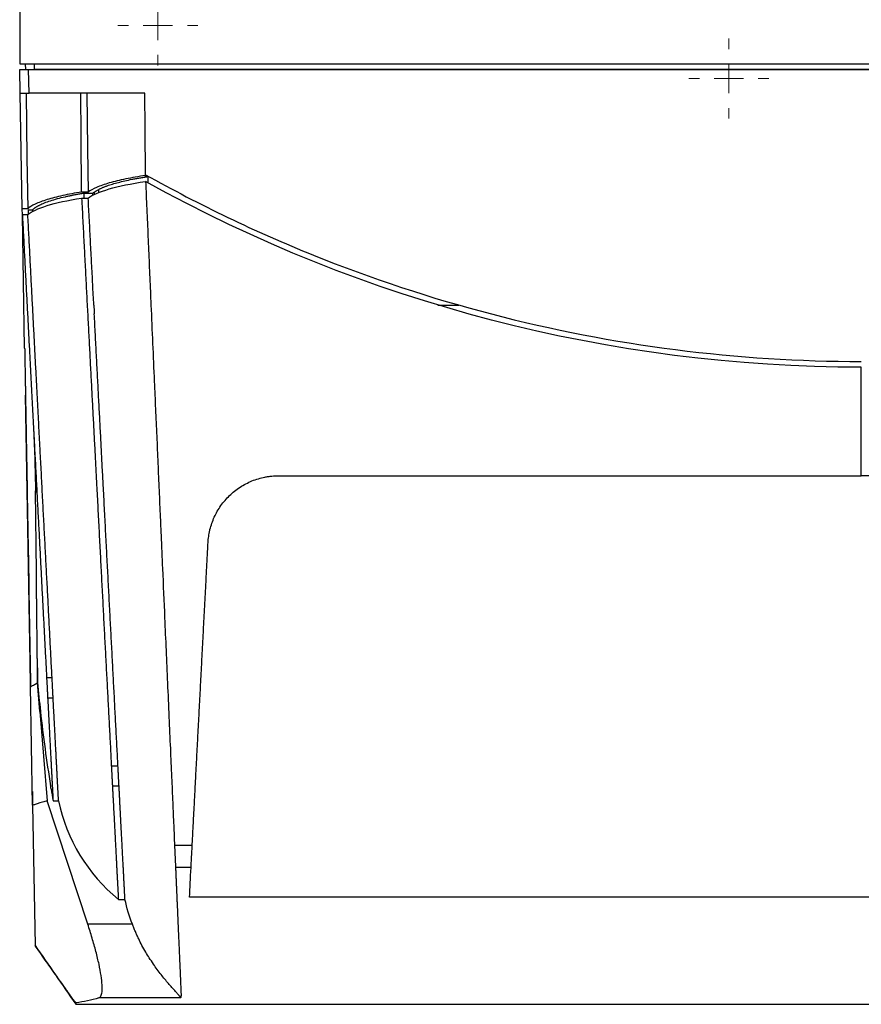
# Model space of a CAD drawing. Header units: millimetres. Extents: x -0.44 to 1.31, y -0.87 to 1.29.
# Tile 135 of 182: x 0.07 to 0.21, y 0.55 to 0.72. Entities that reach past the tile are written whole.
import ezdxf

# ---------------------------------------------------------------- set-up
doc = ezdxf.new("R2010")
doc.units = ezdxf.units.MM

# ---------------------------------------------------------------- blocks, each defined once
blk = doc.blocks.new('SW_CENTERMARKSYMBOL_7')
at = {"color": 0, "linetype": 'Continuous', "lineweight": 18}
for p, q in [((0, 0.005), (0, 0.0068)), ((0, 0), (0, 0.0025)), ((-0.005, 0), (-0.0068, 0)), ((0, 0), (-0.0025, 0)), ((0, 0), (0, -0.0025)), ((0, 0), (0.0025, 0)), ((0.005, 0), (0.0068, 0)), ((0, -0.005), (0, -0.0068))]:
    blk.add_line(p, q, dxfattribs=at)
blk = doc.blocks.new('SW_CENTERMARKSYMBOL_9')
at = {"color": 0, "linetype": 'Continuous', "lineweight": 18}
for p, q in [((0, 0.005), (0, 0.0068)), ((0, 0), (0, 0.0025)), ((-0.005, 0), (-0.0068, 0)), ((0, 0), (-0.0025, 0)), ((0, 0), (0, -0.0025)), ((0, 0), (0.0025, 0)), ((0.005, 0), (0.0068, 0)), ((0, -0.005), (0, -0.0068))]:
    blk.add_line(p, q, dxfattribs=at)

msp = doc.modelspace()

# ---------------------------------------------------------------- linework, layer by layer
at = {"color": 7, "linetype": 'Continuous', "lineweight": 25}
for p, q in [((0.07178, 0.80696), (0.07178, 0.71171)), ((0.07178, 0.71171), (0.35778, 0.71171)), ((0.0728, 0.71071), (0.07278, 0.71171)), ((0.0743, 0.71072), (0.07428, 0.71171)), ((0.07187, 0.70671), (0.0718, 0.71071)), ((0.0733, 0.71073), (0.0733, 0.71071)), ((0.07337, 0.70671), (0.0733, 0.71071)), ((0.0733, 0.71071), (0.35626, 0.71071)), ((0.35526, 0.71072), (0.0743, 0.71072)), ((0.07221, 0.68708), (0.07187, 0.70671)), ((0.09307, 0.70671), (0.07337, 0.70671)), ((0.09316, 0.69272), (0.09316, 0.69286)), ((0.09316, 0.69255), (0.09316, 0.69272)), ((0.09316, 0.69255), (0.09355, 0.69255)), ((0.09355, 0.69255), (0.09353, 0.6915)), ((0.08341, 0.68991), (0.08229, 0.68991)), ((0.08269, 0.68973), (0.08423, 0.68973)), ((0.08269, 0.68973), (0.08269, 0.68889)), ((0.08423, 0.68933), (0.08423, 0.68973)), ((0.0823, 0.68889), (0.08342, 0.68889)), ((0.07223, 0.68606), (0.07221, 0.68708)), ((0.07314, 0.68708), (0.07221, 0.68708)), ((0.07262, 0.66336), (0.07223, 0.68606)), ((0.07316, 0.68606), (0.07223, 0.68606)), ((0.07321, 0.6869), (0.07399, 0.6869)), ((0.07321, 0.6869), (0.07323, 0.6861)), ((0.07399, 0.68656), (0.07399, 0.6869)), ((0.14285, 0.67071), (0.1464, 0.67071)), ((0.07361, 0.60683), (0.07276, 0.65542)), ((0.07461, 0.62531), (0.07446, 0.63912)), ((0.07479, 0.60906), (0.07482, 0.60657)), ((0.07635, 0.6074), (0.07728, 0.6074)), ((0.07398, 0.58571), (0.07363, 0.60587)), ((0.07522, 0.60163), (0.07482, 0.60657)), ((0.07364, 0.60471), (0.07365, 0.60471)), ((0.07361, 0.60271), (0.07368, 0.60271)), ((0.07653, 0.60396), (0.07746, 0.60396)), ((0.07522, 0.60163), (0.07645, 0.58648)), ((0.08735, 0.59239), (0.08848, 0.59239)), ((0.08753, 0.58899), (0.08866, 0.58899)), ((0.07394, 0.58804), (0.07397, 0.58601)), ((0.07398, 0.58571), (0.07439, 0.56189)), ((0.08336, 0.56549), (0.07645, 0.58648)), ((0.07745, 0.58648), (0.07838, 0.58648)), ((0.10109, 0.5789), (0.09809, 0.5789)), ((0.10089, 0.57512), (0.09826, 0.57512)), ((0.08854, 0.56971), (0.08967, 0.56971)), ((0.22658, 0.57008), (0.10063, 0.57008)), ((0.09093, 0.56549), (0.08336, 0.56549)), ((0.0813, 0.55213), (0.0813, 0.55201)), ((0.09912, 0.55298), (0.08524, 0.55298)), ((0.0813, 0.55189), (0.22658, 0.55189))]:
    msp.add_line(p, q, dxfattribs=at)
at = {"color": 250, "linetype": 'Continuous', "lineweight": 25}
for p, q in [((0.08445, 0.68991), (0.08445, 0.68945)), ((0.08521, 0.68983), (0.08521, 0.69036))]:
    msp.add_line(p, q, dxfattribs=at)
at = {"color": 7, "linetype": 'Continuous', "lineweight": 25, "flags": 128}
for points in [[(0.07287, 0.70671), (0.07302, 0.69572), (0.07314, 0.68708)], [(0.08229, 0.68991), (0.08223, 0.69932), (0.08218, 0.70671)], [(0.08318, 0.70671), (0.08331, 0.6973), (0.08341, 0.68991)], [(0.09316, 0.69286), (0.09311, 0.70061), (0.09307, 0.70671)]]:
    msp.add_lwpolyline(points, dxfattribs=at)
at = {"color": 7, "linetype": 'Continuous', "lineweight": 25}
msp.add_ellipse((0.0743, 0.71075), major_axis=(0.0015, 0), ratio=0.01745, start_param=3.982934, end_param=4.712389, dxfattribs=at)
for points, knots in [([(0.0718, 0.71071), (0.0718, 0.71071), (0.07183, 0.71071), (0.07198, 0.71071), (0.07209, 0.71071), (0.07238, 0.71071), (0.07256, 0.71071), (0.07293, 0.71071), (0.07312, 0.71071), (0.0733, 0.71071)], [0, 0, 0, 0, 0.25, 0.25, 0.5, 0.5, 0.75, 0.75, 1, 1, 1, 1]), ([(0.07187, 0.70671), (0.07187, 0.70671), (0.0719, 0.70671), (0.07205, 0.70671), (0.07216, 0.70671), (0.07245, 0.70671), (0.07263, 0.70671), (0.073, 0.70671), (0.07319, 0.70671), (0.07337, 0.70671)], [0, 0, 0, 0, 0.25, 0.25, 0.5, 0.5, 0.75, 0.75, 1, 1, 1, 1]), ([(0.09316, 0.69272), (0.09197, 0.69255), (0.09084, 0.69235), (0.08877, 0.69193), (0.08783, 0.6917), (0.08616, 0.69122), (0.08544, 0.69096), (0.08424, 0.69044), (0.08376, 0.69018), (0.08341, 0.68991)], [0, 0, 0, 0, 0.25, 0.25, 0.5, 0.5, 0.75, 0.75, 1, 1, 1, 1]), ([(0.09316, 0.69286), (0.1023, 0.68774), (0.11184, 0.68316), (0.13151, 0.67523), (0.14163, 0.67188), (0.16224, 0.66651), (0.17271, 0.66448), (0.19375, 0.6618), (0.20431, 0.66113), (0.21478, 0.66113)], [0, 0, 0, 0, 0.25, 0.25, 0.5, 0.5, 0.75, 0.75, 1, 1, 1, 1]), ([(0.08521, 0.69036), (0.08526, 0.69039), (0.08538, 0.69045), (0.08557, 0.69054), (0.08577, 0.69063), (0.08598, 0.69072), (0.08619, 0.6908), (0.08642, 0.69089), (0.08685, 0.69105), (0.08753, 0.69127), (0.08853, 0.69155), (0.08964, 0.69182), (0.09065, 0.69204), (0.0915, 0.6922), (0.09216, 0.69232), (0.09285, 0.69244), (0.09332, 0.69251), (0.09355, 0.69255)], [0, 0, 0, 0, 0.035728, 0.071414, 0.107068, 0.142704, 0.178334, 0.213969, 0.249622, 0.374789, 0.499567, 0.62457, 0.749799, 0.812518, 0.87508, 0.937551, 1, 1, 1, 1]), ([(0.09317, 0.69171), (0.0932, 0.69093), (0.09327, 0.68937), (0.09337, 0.68703), (0.09347, 0.68469), (0.09358, 0.68236), (0.09368, 0.68002), (0.09378, 0.67769), (0.09388, 0.67536), (0.09398, 0.67303), (0.09405, 0.67148), (0.09408, 0.67071)], [0, 0, 0, 0, 0.111141, 0.222274, 0.333399, 0.444516, 0.555626, 0.666729, 0.777826, 0.888916, 1, 1, 1, 1]), ([(0.08229, 0.68991), (0.08115, 0.68973), (0.08007, 0.68953), (0.07811, 0.6891), (0.07722, 0.68887), (0.07565, 0.68838), (0.07498, 0.68813), (0.07388, 0.68761), (0.07345, 0.68735), (0.07314, 0.68708)], [0, 0, 0, 0, 0.25, 0.25, 0.5, 0.5, 0.75, 0.75, 1, 1, 1, 1]), ([(0.07399, 0.6869), (0.07402, 0.68693), (0.07408, 0.68699), (0.07418, 0.68708), (0.07429, 0.68717), (0.07441, 0.68726), (0.07454, 0.68734), (0.07468, 0.68743), (0.07483, 0.68752), (0.07498, 0.6876), (0.07534, 0.68779), (0.07597, 0.68807), (0.07699, 0.68844), (0.07817, 0.68879), (0.07925, 0.68906), (0.08013, 0.68925), (0.08073, 0.68938), (0.08136, 0.6895), (0.08201, 0.68962), (0.08246, 0.68969), (0.08269, 0.68973)], [0, 0, 0, 0, 0.027702, 0.055388, 0.083067, 0.110748, 0.138439, 0.166149, 0.193887, 0.221661, 0.249479, 0.37474, 0.499448, 0.624458, 0.749761, 0.800051, 0.850166, 0.900161, 0.950088, 1, 1, 1, 1]), ([(0.0823, 0.68889), (0.08233, 0.68825), (0.0824, 0.68698), (0.0825, 0.68507), (0.0826, 0.68319), (0.08269, 0.68132), (0.08279, 0.67946), (0.08289, 0.67762), (0.08298, 0.6758), (0.08308, 0.67399), (0.08317, 0.6722), (0.08326, 0.67042), (0.08336, 0.66866), (0.08345, 0.66692), (0.08354, 0.66519), (0.08363, 0.66348), (0.08372, 0.66178), (0.0838, 0.6601), (0.08389, 0.65843), (0.08398, 0.65678), (0.08406, 0.65515), (0.08415, 0.65353), (0.08423, 0.65193), (0.08432, 0.65035), (0.0844, 0.64878), (0.08448, 0.64723), (0.08456, 0.64569), (0.08464, 0.64417), (0.08472, 0.64266), (0.0848, 0.64117), (0.08492, 0.63886), (0.08508, 0.63576), (0.08528, 0.63186), (0.08549, 0.62802), (0.08568, 0.62423), (0.08588, 0.62049), (0.08607, 0.6168), (0.08626, 0.61316), (0.08645, 0.60957), (0.08664, 0.60604), (0.08682, 0.60255), (0.087, 0.59912), (0.08718, 0.59573), (0.0873, 0.5935), (0.08735, 0.59239)], [0, 0, 0, 0, 0.0192555, 0.0383669, 0.0573342, 0.0761573, 0.0948362, 0.113371, 0.1317617, 0.1500083, 0.1681107, 0.1860689, 0.2038831, 0.221553, 0.2390789, 0.2564606, 0.2736981, 0.2907916, 0.3077409, 0.324546, 0.341207, 0.3577239, 0.3740966, 0.3903252, 0.4064096, 0.4223499, 0.4381461, 0.4537981, 0.469306, 0.4846698, 0.4998894, 0.5406857, 0.5810942, 0.6211151, 0.6607483, 0.6999937, 0.7388515, 0.7773215, 0.8154038, 0.8530985, 0.8904054, 0.9273246, 0.9638562, 1, 1, 1, 1]), ([(0.08438, 0.67071), (0.08434, 0.67129), (0.08428, 0.67246), (0.08419, 0.67423), (0.0841, 0.67601), (0.084, 0.6778), (0.08391, 0.67961), (0.08381, 0.68144), (0.08372, 0.68328), (0.08362, 0.68514), (0.08352, 0.68701), (0.08346, 0.68826), (0.08342, 0.68889)], [0, 0, 0, 0, 0.096627, 0.194004, 0.29213, 0.391006, 0.490631, 0.591006, 0.69213, 0.794004, 0.896627, 1, 1, 1, 1]), ([(0.07223, 0.68606), (0.07226, 0.68549), (0.07232, 0.68434), (0.07241, 0.68263), (0.0725, 0.68094), (0.07258, 0.67926), (0.07267, 0.67759), (0.07276, 0.67594), (0.07284, 0.6743), (0.07293, 0.67268), (0.07301, 0.67108), (0.0731, 0.66948), (0.07318, 0.66791), (0.07326, 0.66634), (0.07334, 0.6648), (0.07342, 0.66326), (0.0735, 0.66175), (0.07358, 0.66024), (0.07366, 0.65876), (0.07374, 0.65728), (0.07381, 0.65582), (0.07389, 0.65438), (0.07396, 0.65295), (0.07404, 0.65154), (0.07411, 0.65014), (0.07418, 0.64875), (0.07425, 0.64738), (0.07436, 0.64531), (0.07451, 0.64255), (0.07469, 0.63912), (0.07486, 0.63574), (0.07504, 0.6324), (0.07521, 0.62911), (0.07538, 0.62586), (0.07555, 0.62267), (0.07571, 0.61952), (0.07588, 0.61642), (0.07604, 0.61337), (0.07619, 0.61036), (0.0763, 0.60838), (0.07635, 0.6074)], [0, 0, 0, 0, 0.02126, 0.042356, 0.063288, 0.084056, 0.104661, 0.125102, 0.145379, 0.165492, 0.185442, 0.205227, 0.224849, 0.244308, 0.263602, 0.282732, 0.301699, 0.320502, 0.339142, 0.357617, 0.375929, 0.394077, 0.412061, 0.429881, 0.447538, 0.465031, 0.48236, 0.499525, 0.5437, 0.587427, 0.630704, 0.673533, 0.715913, 0.757844, 0.799325, 0.840358, 0.880942, 0.921077, 0.960763, 1, 1, 1, 1]), ([(0.07728, 0.6074), (0.07725, 0.60793), (0.0772, 0.60901), (0.07711, 0.61063), (0.07703, 0.61227), (0.07694, 0.61392), (0.07685, 0.61558), (0.07676, 0.61726), (0.07668, 0.61895), (0.07659, 0.62066), (0.0765, 0.62238), (0.07641, 0.62411), (0.07631, 0.62586), (0.07622, 0.62762), (0.07613, 0.6294), (0.07603, 0.63119), (0.07594, 0.633), (0.07584, 0.63482), (0.07575, 0.63665), (0.07565, 0.6385), (0.07555, 0.64036), (0.07546, 0.64224), (0.07536, 0.64413), (0.07524, 0.6463), (0.07511, 0.64877), (0.07497, 0.65155), (0.07482, 0.65439), (0.07467, 0.65729), (0.07451, 0.66025), (0.07435, 0.66327), (0.07419, 0.66635), (0.07403, 0.66949), (0.07386, 0.67269), (0.07369, 0.67595), (0.07352, 0.67927), (0.07334, 0.68264), (0.07322, 0.68492), (0.07316, 0.68606)], [0, 0, 0, 0, 0.021352, 0.042837, 0.064456, 0.086208, 0.108093, 0.130112, 0.152264, 0.17455, 0.196968, 0.219521, 0.242206, 0.265025, 0.287977, 0.311063, 0.334282, 0.357634, 0.381119, 0.404738, 0.428491, 0.452376, 0.476395, 0.500547, 0.535017, 0.570144, 0.60593, 0.642375, 0.679477, 0.717239, 0.755658, 0.794736, 0.834472, 0.874866, 0.915919, 0.95763, 1, 1, 1, 1]), ([(0.08848, 0.59239), (0.08845, 0.59294), (0.08839, 0.59405), (0.08831, 0.59572), (0.08822, 0.5974), (0.08813, 0.5991), (0.08804, 0.60081), (0.08795, 0.60253), (0.08786, 0.60426), (0.08777, 0.60601), (0.08767, 0.60777), (0.08758, 0.60955), (0.08749, 0.61133), (0.08739, 0.61313), (0.0873, 0.61494), (0.0872, 0.61677), (0.08711, 0.6186), (0.08701, 0.62046), (0.08691, 0.62232), (0.08681, 0.6242), (0.08671, 0.62609), (0.08661, 0.62799), (0.08651, 0.6299), (0.08641, 0.63183), (0.08631, 0.63377), (0.08621, 0.63573), (0.08611, 0.63769), (0.08598, 0.64002), (0.08584, 0.64271), (0.08568, 0.6458), (0.08552, 0.64896), (0.08535, 0.65218), (0.08517, 0.65546), (0.085, 0.65881), (0.08482, 0.66222), (0.08464, 0.6657), (0.08451, 0.66804), (0.08445, 0.66923)], [0, 0, 0, 0, 0.022438, 0.044999, 0.067684, 0.090491, 0.113422, 0.136476, 0.159653, 0.182953, 0.206376, 0.229923, 0.253592, 0.277385, 0.301301, 0.32534, 0.349502, 0.373788, 0.398196, 0.422728, 0.447383, 0.472161, 0.497062, 0.522086, 0.547234, 0.572505, 0.597898, 0.623415, 0.662333, 0.701982, 0.742362, 0.783474, 0.825317, 0.867891, 0.911196, 0.955232, 1, 1, 1, 1]), ([(0.07262, 0.66336), (0.07262, 0.66334), (0.07262, 0.6633), (0.07263, 0.66323), (0.07263, 0.66316), (0.07263, 0.66308), (0.07263, 0.66299), (0.07263, 0.6629), (0.07263, 0.6628), (0.07263, 0.6627), (0.07264, 0.6626), (0.07264, 0.6625), (0.07264, 0.66239), (0.07264, 0.66228), (0.07264, 0.66217), (0.07265, 0.66206), (0.07265, 0.66195), (0.07265, 0.66184), (0.07265, 0.66173), (0.07265, 0.66162), (0.07266, 0.66152), (0.07266, 0.66141), (0.07266, 0.66131), (0.07266, 0.66121), (0.07266, 0.66111), (0.07266, 0.66101), (0.07267, 0.66092), (0.07267, 0.66083), (0.07267, 0.66075), (0.07267, 0.66067), (0.07268, 0.66037), (0.07268, 0.65984), (0.0727, 0.65906), (0.07271, 0.6583), (0.07272, 0.65757), (0.07274, 0.6569), (0.07275, 0.65629), (0.07276, 0.65574), (0.07276, 0.6554), (0.07277, 0.65524)], [0, 0, 0, 0, 0.025952, 0.051192, 0.075738, 0.099607, 0.122812, 0.145366, 0.16728, 0.188565, 0.209229, 0.22928, 0.248724, 0.267568, 0.285818, 0.303477, 0.32055, 0.337039, 0.352947, 0.368277, 0.383032, 0.397214, 0.410825, 0.423867, 0.436342, 0.448251, 0.459595, 0.470375, 0.480591, 0.490244, 0.499334, 0.585116, 0.664196, 0.736682, 0.802616, 0.861984, 0.914734, 0.960776, 1, 1, 1, 1]), ([(0.09465, 0.65771), (0.09469, 0.65693), (0.09475, 0.65538), (0.09485, 0.65307), (0.09496, 0.65075), (0.09506, 0.64844), (0.09516, 0.64612), (0.09526, 0.64381), (0.09536, 0.64151), (0.09546, 0.6392), (0.09556, 0.6369), (0.09567, 0.63437), (0.09583, 0.63071), (0.09608, 0.62501), (0.09644, 0.61664), (0.09681, 0.60824), (0.09713, 0.60084), (0.09737, 0.5955), (0.09758, 0.59065), (0.09777, 0.58629), (0.09794, 0.58243), (0.09804, 0.58002), (0.09809, 0.5789)], [0, 0, 0, 0, 0.028923, 0.057845, 0.086766, 0.115686, 0.144606, 0.173526, 0.202445, 0.231364, 0.260283, 0.289201, 0.326821, 0.39859, 0.504513, 0.6446, 0.719345, 0.787888, 0.850226, 0.906358, 0.956284, 1, 1, 1, 1]), ([(0.07277, 0.65524), (0.07277, 0.65499), (0.07277, 0.65473), (0.07278, 0.65422), (0.0728, 0.65344), (0.07283, 0.65164), (0.07289, 0.64804), (0.07302, 0.64084), (0.07327, 0.62644), (0.07348, 0.6141), (0.07363, 0.60587)], [0, 0, 0, 0, 0.015625, 0.015625, 0.03125, 0.0625, 0.125, 0.25, 0.5, 1, 1, 1, 1]), ([(0.07403, 0.65163), (0.07407, 0.65089), (0.07414, 0.64955), (0.07421, 0.6478), (0.07427, 0.64647), (0.07432, 0.64518), (0.07437, 0.64355), (0.07443, 0.64131), (0.07445, 0.63975), (0.07446, 0.63887)], [0, 0, 0, 0, 0.157036, 0.283892, 0.382162, 0.455438, 0.5834, 0.76648, 1, 1, 1, 1]), ([(0.10408, 0.63243), (0.10409, 0.63247), (0.10428, 0.63324), (0.10478, 0.6347), (0.10591, 0.63666), (0.10739, 0.63839), (0.10888, 0.63958), (0.1102, 0.64035), (0.11124, 0.64084), (0.11233, 0.64122), (0.11327, 0.64145), (0.11403, 0.64158), (0.11461, 0.64165), (0.11519, 0.6417), (0.11558, 0.6417), (0.11577, 0.64171)], [0, 0, 0, 0, 0.008017, 0.149747, 0.290968, 0.43284, 0.573877, 0.645139, 0.715999, 0.786838, 0.857194, 0.893127, 0.928845, 0.964439, 1, 1, 1, 1]), ([(0.11577, 0.64171), (0.11692, 0.64171), (0.11913, 0.64171), (0.12234, 0.64171), (0.12532, 0.64171), (0.12937, 0.64171), (0.13441, 0.64171), (0.14266, 0.64171), (0.15288, 0.64171), (0.16526, 0.64171), (0.17764, 0.64171), (0.18796, 0.64171), (0.19622, 0.64171), (0.20241, 0.64171), (0.20859, 0.64171), (0.21272, 0.64171), (0.21478, 0.64171)], [0, 0, 0, 0, 0.034754, 0.06719, 0.097285, 0.125018, 0.190061, 0.250019, 0.375012, 0.5, 0.624988, 0.74998, 0.812791, 0.874982, 0.93762, 1, 1, 1, 1]), ([(0.31135, 0.64171), (0.3092, 0.64171), (0.305, 0.64171), (0.29883, 0.64171), (0.29293, 0.64171), (0.28495, 0.64171), (0.27503, 0.64171), (0.26288, 0.64171), (0.25093, 0.64171), (0.24083, 0.64171), (0.23281, 0.64171), (0.22673, 0.64171), (0.22073, 0.64171), (0.21675, 0.64171), (0.21478, 0.64171)], [0, 0, 0, 0, 0.066784, 0.130713, 0.191786, 0.250005, 0.37869, 0.500012, 0.627561, 0.750005, 0.813668, 0.876554, 0.938664, 1, 1, 1, 1]), ([(0.10379, 0.63033), (0.10381, 0.63069), (0.10384, 0.63104), (0.10394, 0.63173), (0.104, 0.63208), (0.10408, 0.63243)], [0, 0, 0, 0, 0.5, 0.5, 1, 1, 1, 1]), ([(0.10109, 0.5789), (0.10114, 0.57973), (0.10122, 0.58139), (0.10135, 0.58389), (0.10149, 0.5864), (0.10162, 0.58894), (0.10175, 0.5915), (0.10189, 0.59407), (0.10202, 0.59667), (0.10216, 0.59928), (0.1023, 0.60191), (0.10244, 0.60456), (0.10258, 0.60723), (0.10272, 0.60992), (0.10286, 0.61262), (0.103, 0.61534), (0.10315, 0.61808), (0.10329, 0.62084), (0.10344, 0.62361), (0.10358, 0.6264), (0.10368, 0.62827), (0.10373, 0.6292)], [0, 0, 0, 0, 0.049976, 0.100266, 0.150866, 0.201774, 0.252985, 0.304497, 0.356306, 0.408409, 0.460803, 0.513485, 0.56645, 0.619697, 0.67322, 0.727018, 0.781087, 0.835423, 0.890022, 0.944883, 1, 1, 1, 1]), ([(0.07482, 0.60659), (0.07482, 0.60664), (0.07482, 0.60672), (0.07482, 0.60687), (0.07482, 0.60702), (0.07482, 0.60718), (0.07481, 0.60735), (0.07481, 0.60754), (0.07481, 0.60773), (0.07481, 0.60793), (0.0748, 0.60815), (0.0748, 0.60837), (0.0748, 0.6086), (0.0748, 0.60885), (0.07479, 0.6091), (0.07479, 0.60937), (0.07479, 0.60964), (0.07478, 0.60993), (0.07478, 0.61022), (0.07478, 0.61053), (0.07477, 0.61085), (0.07477, 0.61117), (0.07477, 0.61151), (0.07476, 0.61186), (0.07475, 0.61279), (0.07473, 0.61443), (0.07471, 0.61661), (0.07469, 0.61853), (0.07468, 0.61979), (0.07466, 0.62085), (0.07466, 0.62143), (0.07465, 0.62177), (0.07465, 0.62185), (0.07465, 0.6219), (0.07465, 0.62193), (0.07465, 0.62199), (0.07465, 0.62212), (0.07465, 0.62238), (0.07464, 0.6228), (0.07464, 0.6233), (0.07463, 0.6238), (0.07463, 0.62423), (0.07462, 0.62458), (0.07462, 0.62493), (0.07462, 0.62519), (0.07461, 0.62531)], [0, 0, 0, 0, 0.021656, 0.043307, 0.064954, 0.086597, 0.108238, 0.129875, 0.15151, 0.173143, 0.194774, 0.216404, 0.238034, 0.259663, 0.281293, 0.302923, 0.324554, 0.346187, 0.367822, 0.389459, 0.411099, 0.432742, 0.454389, 0.476039, 0.497695, 0.623367, 0.74904, 0.811886, 0.874737, 0.906162, 0.937588, 0.941516, 0.945444, 0.946426, 0.947409, 0.949373, 0.953284, 0.961051, 0.968819, 0.976587, 0.984353, 0.988273, 0.992175, 0.996078, 1, 1, 1, 1]), ([(0.07363, 0.60588), (0.07362, 0.60603), (0.07361, 0.60661), (0.07359, 0.60804), (0.07357, 0.60909)], [0, 0, 0, 0, 0.266481, 1, 1, 1, 1]), ([(0.07635, 0.6074), (0.07635, 0.60732), (0.07636, 0.60716), (0.07637, 0.60694), (0.07639, 0.60672), (0.0764, 0.60651), (0.07641, 0.6063), (0.07642, 0.60611), (0.07643, 0.60592), (0.07644, 0.60574), (0.07644, 0.60557), (0.07645, 0.6054), (0.07646, 0.60525), (0.07647, 0.6051), (0.07648, 0.60496), (0.07648, 0.60483), (0.07649, 0.60471), (0.0765, 0.6046), (0.0765, 0.60449), (0.07651, 0.60439), (0.07651, 0.6043), (0.07652, 0.60422), (0.07652, 0.60414), (0.07652, 0.60408), (0.07653, 0.60402), (0.07653, 0.60398), (0.07653, 0.60396)], [0, 0, 0, 0, 0.046957, 0.093454, 0.139491, 0.185066, 0.230182, 0.274837, 0.319032, 0.362766, 0.406041, 0.448855, 0.49121, 0.533104, 0.574539, 0.615514, 0.65603, 0.696085, 0.735682, 0.774819, 0.813496, 0.851715, 0.889475, 0.926775, 0.963617, 1, 1, 1, 1]), ([(0.07746, 0.60396), (0.07746, 0.60399), (0.07746, 0.60403), (0.07745, 0.6041), (0.07745, 0.60419), (0.07744, 0.60428), (0.07744, 0.60438), (0.07743, 0.6045), (0.07743, 0.60462), (0.07742, 0.60476), (0.07741, 0.6049), (0.0774, 0.60505), (0.07739, 0.60525), (0.07738, 0.6055), (0.07736, 0.60581), (0.07735, 0.60616), (0.07733, 0.60654), (0.0773, 0.60695), (0.07729, 0.60725), (0.07728, 0.6074)], [0, 0, 0, 0, 0.043788, 0.087902, 0.132343, 0.177111, 0.222206, 0.267628, 0.313377, 0.359454, 0.405858, 0.452591, 0.499651, 0.575798, 0.654843, 0.736785, 0.821625, 0.909363, 1, 1, 1, 1]), ([(0.07363, 0.60587), (0.07368, 0.6059), (0.0738, 0.60596), (0.07391, 0.60602), (0.07396, 0.60605)], [0, 0, 0, 0, 0.504473, 1, 1, 1, 1]), ([(0.07396, 0.60605), (0.07407, 0.6061), (0.07417, 0.60616), (0.07427, 0.60622), (0.07438, 0.60628), (0.07448, 0.60635), (0.07458, 0.60641), (0.07466, 0.60646), (0.07474, 0.60651), (0.07482, 0.60657)], [0.00398609, 0.00398609, 0.00398609, 0.00398609, 0.0077404, 0.0077404, 0.0077404, 0.01149471, 0.01149471, 0.01149471, 0.01440586, 0.01440586, 0.01440586, 0.01440586]), ([(0.07653, 0.60396), (0.07654, 0.60376), (0.07656, 0.60336), (0.07659, 0.60277), (0.07662, 0.60219), (0.07665, 0.60162), (0.07668, 0.60106), (0.07671, 0.60051), (0.07674, 0.59997), (0.07677, 0.59944), (0.07679, 0.59892), (0.07682, 0.5984), (0.07685, 0.5979), (0.07687, 0.59741), (0.0769, 0.59693), (0.07692, 0.59645), (0.07695, 0.59599), (0.07697, 0.59554), (0.07699, 0.59509), (0.07702, 0.59466), (0.07704, 0.59423), (0.07706, 0.59382), (0.07708, 0.59342), (0.0771, 0.59302), (0.07712, 0.59264), (0.07714, 0.59226), (0.07716, 0.59189), (0.07718, 0.59154), (0.0772, 0.59119), (0.07722, 0.59086), (0.07723, 0.59053), (0.07725, 0.59021), (0.07727, 0.58991), (0.07728, 0.58961), (0.0773, 0.58932), (0.07731, 0.58905), (0.07733, 0.58878), (0.07734, 0.58852), (0.07735, 0.58827), (0.07736, 0.58803), (0.07738, 0.5878), (0.07739, 0.58759), (0.0774, 0.58738), (0.07741, 0.58718), (0.07742, 0.58699), (0.07743, 0.58681), (0.07744, 0.58664), (0.07744, 0.58653), (0.07745, 0.58648)], [0, 0, 0, 0, 0.0218477, 0.0436906, 0.0655286, 0.0873618, 0.1091901, 0.1310137, 0.1528323, 0.1746462, 0.1964552, 0.2182594, 0.2400587, 0.2618533, 0.283643, 0.3054278, 0.3272079, 0.3489831, 0.3707534, 0.392519, 0.4142797, 0.4360357, 0.4577868, 0.479533, 0.5012745, 0.5230111, 0.5447429, 0.5664699, 0.5881921, 0.6099095, 0.6316221, 0.6533298, 0.6750327, 0.6967309, 0.7184242, 0.7401127, 0.7617964, 0.7834753, 0.8051493, 0.8268186, 0.8484831, 0.8701428, 0.8917976, 0.9134477, 0.935093, 0.9567335, 0.9783691, 1, 1, 1, 1]), ([(0.07838, 0.58648), (0.07838, 0.58653), (0.07837, 0.58664), (0.07836, 0.58681), (0.07835, 0.58699), (0.07834, 0.58718), (0.07833, 0.58738), (0.07832, 0.58759), (0.07831, 0.5878), (0.0783, 0.58803), (0.07828, 0.58827), (0.07827, 0.58852), (0.07826, 0.58878), (0.07824, 0.58905), (0.07823, 0.58932), (0.07821, 0.58961), (0.0782, 0.58991), (0.07818, 0.59021), (0.07817, 0.59053), (0.07815, 0.59086), (0.07813, 0.59119), (0.07811, 0.59154), (0.07809, 0.59189), (0.07807, 0.59226), (0.07806, 0.59264), (0.07803, 0.59302), (0.07801, 0.59342), (0.07799, 0.59382), (0.07797, 0.59423), (0.07795, 0.59466), (0.07793, 0.59509), (0.0779, 0.59554), (0.07788, 0.59599), (0.07786, 0.59645), (0.07783, 0.59693), (0.07781, 0.59741), (0.07778, 0.5979), (0.07775, 0.5984), (0.07773, 0.59892), (0.0777, 0.59944), (0.07767, 0.59997), (0.07764, 0.60051), (0.07761, 0.60106), (0.07758, 0.60162), (0.07755, 0.60219), (0.07752, 0.60277), (0.07749, 0.60336), (0.07747, 0.60376), (0.07746, 0.60396)], [0, 0, 0, 0, 0.021631, 0.043267, 0.064907, 0.086552, 0.108202, 0.129857, 0.151517, 0.173181, 0.194851, 0.216525, 0.238204, 0.259887, 0.281576, 0.303269, 0.324967, 0.34667, 0.368378, 0.390091, 0.411808, 0.43353, 0.455257, 0.476989, 0.498726, 0.520467, 0.542213, 0.563964, 0.58572, 0.607481, 0.629247, 0.651017, 0.672792, 0.694572, 0.716357, 0.738147, 0.759941, 0.781741, 0.803545, 0.825354, 0.847168, 0.868986, 0.89081, 0.912638, 0.934471, 0.956309, 0.978152, 1, 1, 1, 1]), ([(0.08735, 0.59239), (0.08736, 0.59231), (0.08737, 0.59216), (0.08738, 0.59194), (0.08739, 0.59172), (0.0874, 0.59151), (0.08741, 0.5913), (0.08742, 0.59111), (0.08743, 0.59092), (0.08744, 0.59074), (0.08745, 0.59057), (0.08746, 0.59041), (0.08746, 0.59026), (0.08747, 0.59011), (0.08748, 0.58997), (0.08749, 0.58984), (0.08749, 0.58972), (0.0875, 0.58961), (0.0875, 0.58951), (0.08751, 0.58941), (0.08751, 0.58932), (0.08752, 0.58924), (0.08752, 0.58917), (0.08753, 0.5891), (0.08753, 0.58904), (0.08753, 0.58901), (0.08753, 0.58899)], [0, 0, 0, 0, 0.046874, 0.093295, 0.139263, 0.184778, 0.229839, 0.274447, 0.318602, 0.362304, 0.405553, 0.44835, 0.490693, 0.532584, 0.574023, 0.615008, 0.655542, 0.695623, 0.735252, 0.774428, 0.813153, 0.851426, 0.889247, 0.926616, 0.963534, 1, 1, 1, 1]), ([(0.08866, 0.58899), (0.08866, 0.58901), (0.08865, 0.58905), (0.08865, 0.58912), (0.08865, 0.58921), (0.08864, 0.5893), (0.08864, 0.5894), (0.08863, 0.58951), (0.08862, 0.58963), (0.08862, 0.58977), (0.08861, 0.58991), (0.0886, 0.59006), (0.08859, 0.59025), (0.08858, 0.5905), (0.08856, 0.59081), (0.08854, 0.59116), (0.08852, 0.59154), (0.0885, 0.59195), (0.08849, 0.59224), (0.08848, 0.59239)], [0, 0, 0, 0, 0.043819, 0.087959, 0.132419, 0.177199, 0.2223, 0.267722, 0.313466, 0.35953, 0.405916, 0.452623, 0.499652, 0.575921, 0.655038, 0.737004, 0.82182, 0.909485, 1, 1, 1, 1]), ([(0.08753, 0.58899), (0.08754, 0.58877), (0.08757, 0.58834), (0.0876, 0.58769), (0.08763, 0.58706), (0.08767, 0.58644), (0.0877, 0.58583), (0.08773, 0.58523), (0.08776, 0.58464), (0.08779, 0.58406), (0.08782, 0.58349), (0.08785, 0.58293), (0.08788, 0.58238), (0.08791, 0.58184), (0.08793, 0.58132), (0.08796, 0.5808), (0.08799, 0.58029), (0.08801, 0.5798), (0.08804, 0.57931), (0.08806, 0.57883), (0.08809, 0.57837), (0.08811, 0.57791), (0.08814, 0.57747), (0.08816, 0.57703), (0.08818, 0.57661), (0.0882, 0.57619), (0.08822, 0.57579), (0.08824, 0.5754), (0.08826, 0.57501), (0.08828, 0.57464), (0.0883, 0.57428), (0.08832, 0.57393), (0.08834, 0.57358), (0.08836, 0.57325), (0.08837, 0.57293), (0.08839, 0.57262), (0.08841, 0.57232), (0.08842, 0.57203), (0.08844, 0.57175), (0.08845, 0.57148), (0.08846, 0.57123), (0.08848, 0.57098), (0.08849, 0.57074), (0.0885, 0.57051), (0.08851, 0.57029), (0.08852, 0.57009), (0.08853, 0.56989), (0.08854, 0.56977), (0.08854, 0.56971)], [0, 0, 0, 0, 0.021839, 0.043674, 0.065504, 0.08733, 0.109151, 0.130968, 0.15278, 0.174588, 0.196392, 0.218191, 0.239985, 0.261775, 0.283561, 0.305342, 0.327119, 0.348891, 0.370659, 0.392423, 0.414182, 0.435936, 0.457686, 0.479432, 0.501173, 0.52291, 0.544643, 0.566371, 0.588094, 0.609813, 0.631528, 0.653238, 0.674944, 0.696645, 0.718342, 0.740035, 0.761723, 0.783407, 0.805086, 0.826761, 0.848431, 0.870097, 0.891759, 0.913416, 0.935068, 0.956717, 0.978361, 1, 1, 1, 1]), ([(0.08967, 0.56971), (0.08967, 0.56977), (0.08966, 0.56989), (0.08965, 0.57009), (0.08964, 0.57029), (0.08963, 0.57051), (0.08961, 0.57074), (0.0896, 0.57098), (0.08959, 0.57123), (0.08958, 0.57148), (0.08956, 0.57175), (0.08955, 0.57203), (0.08953, 0.57232), (0.08952, 0.57262), (0.0895, 0.57293), (0.08948, 0.57325), (0.08947, 0.57358), (0.08945, 0.57393), (0.08943, 0.57428), (0.08941, 0.57464), (0.08939, 0.57501), (0.08937, 0.5754), (0.08935, 0.57579), (0.08933, 0.57619), (0.08931, 0.57661), (0.08928, 0.57703), (0.08926, 0.57747), (0.08924, 0.57791), (0.08921, 0.57837), (0.08919, 0.57883), (0.08917, 0.57931), (0.08914, 0.5798), (0.08911, 0.58029), (0.08909, 0.5808), (0.08906, 0.58132), (0.08903, 0.58184), (0.089, 0.58238), (0.08898, 0.58293), (0.08895, 0.58349), (0.08892, 0.58406), (0.08889, 0.58464), (0.08885, 0.58523), (0.08882, 0.58583), (0.08879, 0.58644), (0.08876, 0.58706), (0.08873, 0.58769), (0.08869, 0.58834), (0.08867, 0.58877), (0.08866, 0.58899)], [0, 0, 0, 0, 0.021639, 0.043283, 0.064932, 0.086584, 0.108241, 0.129903, 0.151569, 0.173239, 0.194914, 0.216593, 0.238277, 0.259965, 0.281658, 0.303355, 0.325056, 0.346762, 0.368472, 0.390187, 0.411906, 0.433629, 0.455357, 0.47709, 0.498827, 0.520568, 0.542314, 0.564064, 0.585818, 0.607577, 0.629341, 0.651109, 0.672881, 0.694658, 0.716439, 0.738225, 0.760015, 0.781809, 0.803608, 0.825412, 0.84722, 0.869032, 0.890849, 0.91267, 0.934496, 0.956326, 0.978161, 1, 1, 1, 1]), ([(0.07645, 0.58648), (0.07632, 0.58644), (0.07606, 0.58637), (0.07564, 0.58624), (0.07515, 0.58609), (0.07459, 0.58591), (0.07418, 0.58577), (0.07398, 0.58571)], [0, 0, 0, 0, 0.151008, 0.317674, 0.499999, 0.749999, 1, 1, 1, 1]), ([(0.09809, 0.5789), (0.0981, 0.57882), (0.0981, 0.57866), (0.09811, 0.57844), (0.09812, 0.57822), (0.09813, 0.578), (0.09814, 0.5778), (0.09815, 0.57761), (0.09816, 0.57742), (0.09816, 0.57724), (0.09817, 0.57707), (0.09818, 0.57691), (0.09819, 0.57676), (0.09819, 0.57662), (0.0982, 0.57641), (0.09821, 0.57615), (0.09823, 0.57587), (0.09824, 0.57562), (0.09825, 0.57541), (0.09825, 0.57524), (0.09826, 0.57516), (0.09826, 0.57512)], [0, 0, 0, 0, 0.042903, 0.085064, 0.126483, 0.167161, 0.207096, 0.24629, 0.284743, 0.322454, 0.359423, 0.39565, 0.431136, 0.465881, 0.499884, 0.586113, 0.671191, 0.755118, 0.837894, 0.919521, 1, 1, 1, 1]), ([(0.10089, 0.57512), (0.1009, 0.57523), (0.10091, 0.5754), (0.10093, 0.57586), (0.10095, 0.57614), (0.10098, 0.57681), (0.101, 0.5772), (0.10105, 0.57802), (0.10107, 0.57846), (0.10109, 0.5789)], [0, 0, 0, 0, 0.25, 0.25, 0.5, 0.5, 0.75, 0.75, 1, 1, 1, 1]), ([(0.09826, 0.57512), (0.09827, 0.57488), (0.09829, 0.57442), (0.09832, 0.57374), (0.09835, 0.57307), (0.09838, 0.57241), (0.0984, 0.57176), (0.09843, 0.57111), (0.09846, 0.57048), (0.09849, 0.56987), (0.09851, 0.56926), (0.09854, 0.56866), (0.09857, 0.56807), (0.09859, 0.56749), (0.09862, 0.56692), (0.09864, 0.56637), (0.09866, 0.56582), (0.09869, 0.56529), (0.09871, 0.56476), (0.09873, 0.56425), (0.09875, 0.56374), (0.09878, 0.56325), (0.0988, 0.56277), (0.09882, 0.56229), (0.09884, 0.56183), (0.09886, 0.56138), (0.09888, 0.56094), (0.09891, 0.56018), (0.09895, 0.55916), (0.09901, 0.55794), (0.09906, 0.55683), (0.0991, 0.55584), (0.09914, 0.55495), (0.09917, 0.55433), (0.09918, 0.55394), (0.09919, 0.55372), (0.0992, 0.55353), (0.09919, 0.55334), (0.09917, 0.55315), (0.09914, 0.55304), (0.09912, 0.55298)], [0, 0, 0, 0, 0.019269, 0.038535, 0.057799, 0.077059, 0.096317, 0.115571, 0.134823, 0.154072, 0.173318, 0.192561, 0.211801, 0.231038, 0.250273, 0.269504, 0.288733, 0.307959, 0.327181, 0.346401, 0.365618, 0.384833, 0.404044, 0.423252, 0.442458, 0.46166, 0.48086, 0.500057, 0.562602, 0.625104, 0.687565, 0.749983, 0.812496, 0.874957, 0.899962, 0.918718, 0.937476, 0.958331, 0.979172, 1, 1, 1, 1]), ([(0.08524, 0.55298), (0.08537, 0.55303), (0.08549, 0.55313), (0.08566, 0.55347), (0.08573, 0.55372), (0.0858, 0.55435), (0.0858, 0.55474), (0.08575, 0.55566), (0.08569, 0.55618), (0.08552, 0.55736), (0.0854, 0.558), (0.08511, 0.55937), (0.08493, 0.5601), (0.08454, 0.5616), (0.08432, 0.56238), (0.08386, 0.56393), (0.08362, 0.56472), (0.08336, 0.56549)], [0, 0, 0, 0, 0.125, 0.125, 0.25, 0.25, 0.375, 0.375, 0.5, 0.5, 0.625, 0.625, 0.75, 0.75, 0.875, 0.875, 1, 1, 1, 1]), ([(0.09912, 0.55298), (0.09912, 0.55299), (0.09913, 0.553), (0.09912, 0.55303), (0.09911, 0.55306), (0.09908, 0.55309), (0.09906, 0.55314), (0.09902, 0.55319), (0.09898, 0.55324), (0.09893, 0.55331), (0.09881, 0.55345), (0.09857, 0.55372), (0.09815, 0.55419), (0.09763, 0.55476), (0.09706, 0.55541), (0.09644, 0.55614), (0.09581, 0.55693), (0.09515, 0.55779), (0.09448, 0.55874), (0.09383, 0.55973), (0.09318, 0.56079), (0.09257, 0.56187), (0.09208, 0.56284), (0.0917, 0.56363), (0.09143, 0.56425), (0.09117, 0.56487), (0.09101, 0.56528), (0.09093, 0.56549)], [0, 0, 0, 0, 0.013599, 0.027248, 0.040954, 0.054725, 0.068568, 0.08249, 0.096499, 0.110601, 0.124804, 0.185359, 0.250189, 0.309718, 0.375508, 0.438063, 0.500251, 0.562431, 0.62492, 0.6919, 0.74994, 0.814757, 0.874211, 0.906877, 0.938724, 0.969762, 1, 1, 1, 1]), ([(0.07439, 0.56189), (0.07555, 0.56023), (0.07785, 0.55689), (0.08015, 0.55356), (0.0813, 0.55189)], [0, 0, 0, 0, 0.499721, 1, 1, 1, 1]), ([(0.0813, 0.55213), (0.08114, 0.55235), (0.08084, 0.55277), (0.08039, 0.55339), (0.07998, 0.55396), (0.07942, 0.55475), (0.07872, 0.55574), (0.07784, 0.55698), (0.07699, 0.55819), (0.07611, 0.55945), (0.07525, 0.56067), (0.07467, 0.56149), (0.07439, 0.56189)], [0, 0, 0, 0, 0.070553, 0.13567, 0.195454, 0.249998, 0.381244, 0.499995, 0.630665, 0.749997, 0.879128, 1, 1, 1, 1])]:
    msp.add_open_spline(points, degree=3, knots=knots, dxfattribs=at)
for points in [[(0.08342, 0.68889), (0.08484, 0.68999), (0.08826, 0.69097), (0.09317, 0.69171)], [(0.21478, 0.66013), (0.17222, 0.66013), (0.13036, 0.671), (0.09317, 0.69171)], [(0.08423, 0.68973), (0.0843, 0.68979), (0.08437, 0.68985), (0.08445, 0.68991)], [(0.08445, 0.68991), (0.08466, 0.69006), (0.08492, 0.69022), (0.08521, 0.69036)], [(0.07316, 0.68606), (0.07439, 0.68715), (0.07759, 0.68814), (0.0823, 0.68889)], [(0.08438, 0.67071), (0.0844, 0.67021), (0.08443, 0.66972), (0.08445, 0.66923)], [(0.09408, 0.67071), (0.09427, 0.66636), (0.09446, 0.66203), (0.09465, 0.65771)], [(0.21478, 0.64171), (0.21478, 0.64782), (0.21478, 0.65396), (0.21478, 0.66013)], [(0.10373, 0.6292), (0.10375, 0.62958), (0.10377, 0.62996), (0.10379, 0.63033)], [(0.07482, 0.60659), (0.07482, 0.60658), (0.07482, 0.60657), (0.07482, 0.60657)], [(0.07482, 0.60657), (0.07497, 0.60492), (0.07513, 0.60328), (0.07531, 0.60163)], [(0.07531, 0.60163), (0.07577, 0.59742), (0.07634, 0.59322), (0.07702, 0.58903)], [(0.07711, 0.58848), (0.07708, 0.58867), (0.07705, 0.58885), (0.07702, 0.58903)], [(0.07711, 0.58848), (0.07722, 0.58781), (0.07733, 0.58715), (0.07745, 0.58648)], [(0.07838, 0.58648), (0.07974, 0.57991), (0.08333, 0.574), (0.08854, 0.56971)], [(0.10063, 0.57008), (0.10071, 0.57166), (0.1008, 0.57334), (0.10089, 0.57512)], [(0.09093, 0.56549), (0.0904, 0.56686), (0.08998, 0.56826), (0.08967, 0.56971)], [(0.08524, 0.55298), (0.08397, 0.5526), (0.08266, 0.55231), (0.0813, 0.55213)]]:
    msp.add_open_spline(points, degree=3, dxfattribs=at)

# ---------------------------------------------------------------- block references
at = {"color": 8, "linetype": 'Continuous', "lineweight": 0}
for name, p in [('SW_CENTERMARKSYMBOL_9', (0.09527, 0.7182)), ('SW_CENTERMARKSYMBOL_7', (0.19227, 0.70919))]:
    msp.add_blockref(name, p, dxfattribs=at)

doc.saveas('drawing.dxf')
